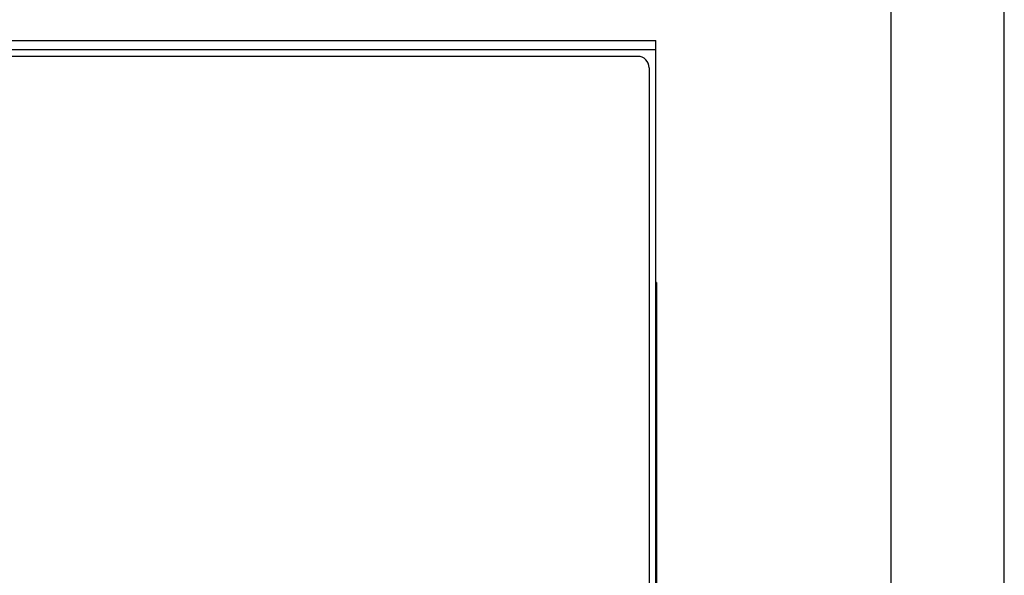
# Model space of a CAD drawing. Header units: inches. Extents: x 0 to 5108, y 0 to 2887.
# Tile 17 of 17: x 473 to 560, y 162 to 211. Entities that reach past the tile are written whole.
import ezdxf

# ---------------------------------------------------------------- set-up
doc = ezdxf.new("R2010")
doc.units = ezdxf.units.IN
doc.header["$MEASUREMENT"] = 0

msp = doc.modelspace()

# ---------------------------------------------------------------- linework, layer by layer
for p, q in [((389.2, 209), (529.2, 209)), ((529.2, 111.5), (529.2, 209)), ((389.2, 208.2), (529.2, 208.2)), ((527.6, 207.6), (390.8, 207.6)), ((528.6, 206.6), (528.6, 113.899)), ((529.26, 187.6), (529.2, 187.6)), ((529.26, 187.6), (529.26, 124.1)), ((529.26, 186.6), (529.2, 186.6))]:
    msp.add_line(p, q)
at = {"ltscale": 5}
for points in [[(0, 0), (560, 0), (560, 297), (0, 297)], [(10, 10), (550, 10), (550, 287), (10, 287)]]:
    msp.add_lwpolyline(points, close=True, dxfattribs=at)
msp.add_arc((527.6, 206.6), 1, 0, 90)

doc.saveas('drawing.dxf')
